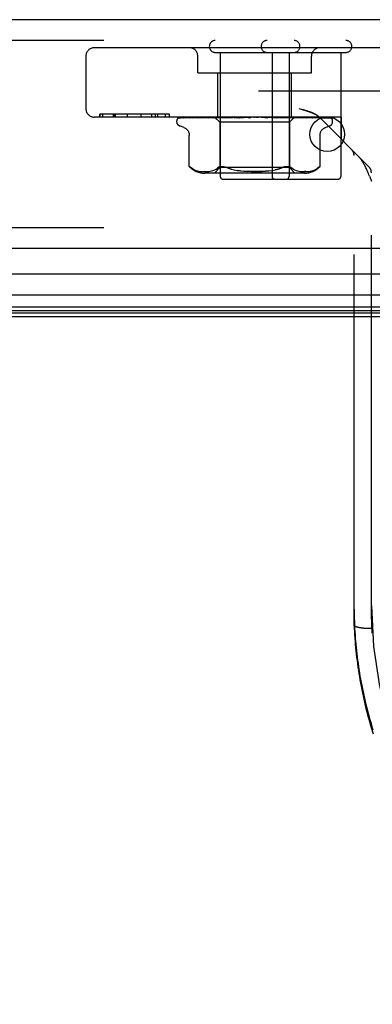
# Model space of a CAD drawing. Header units: inches. Extents: x 0 to 243, y 0 to 157.
# Tile 33 of 256: x 100.67 to 101.95, y 23.2 to 26.75. Entities that reach past the tile are written whole.
import ezdxf

# ---------------------------------------------------------------- set-up
doc = ezdxf.new("R2010")
doc.units = ezdxf.units.IN
doc.header["$LTSCALE"] = 13.357143
doc.header["$MEASUREMENT"] = 0
doc.linetypes.add('HIDDEN', pattern=[0.2, 0.1, -0.1])
doc.layers.get('0').update_dxf_attribs({"linetype": 'CONTINUOUS'})
doc.layers.add('DEFAULT_2', color=8, linetype='HIDDEN')
doc.layers.add('RIGHTHAND_DOOR_ASSEMBLY', color=7, linetype='CONTINUOUS')

msp = doc.modelspace()

# ---------------------------------------------------------------- linework, layer by layer
at = {"color": 7, "linetype": 'Continuous'}
msp.add_line((46.1885, 25.684), (102.6885, 25.684), dxfattribs=at)
at = {"layer": 'DEFAULT_2', "color": 8, "linetype": 'HIDDEN'}
msp.add_line((102.8709, 26.4965), (75.9075, 26.4965), dxfattribs=at)
at = {"layer": 'RIGHTHAND_DOOR_ASSEMBLY', "color": 3, "linetype": 'Continuous'}
for p, q in [((103.6477, 26.754), (75.1052, 26.754)), ((103.6477, 25.929), (75.1052, 25.929))]:
    msp.add_line(p, q, dxfattribs=at)
at = {"layer": 'RIGHTHAND_DOOR_ASSEMBLY', "color": 8, "linetype": 'HIDDEN'}
for p, q in [((103.6477, 26.679), (75.1052, 26.679)), ((100.9122, 26.623), (100.9122, 26.433)), ((102.0992, 26.653), (100.9422, 26.653)), ((101.3157, 26.563), (101.3157, 26.623)), ((101.3787, 26.636), (101.8497, 26.636)), ((101.3967, 26.636), (101.3967, 26.189)), ((101.5837, 26.636), (101.5837, 26.189)), ((101.6447, 26.636), (101.6447, 26.189)), ((101.7257, 26.563), (101.7257, 26.623)), ((101.8317, 26.636), (101.8317, 26.189)), ((101.3157, 26.563), (101.7257, 26.563)), ((101.3877, 26.403), (101.3877, 26.563)), ((101.6537, 26.403), (101.6537, 26.563)), ((101.2138, 26.413), (100.9621, 26.413)), ((100.9621, 26.403), (100.9621, 26.413)), ((100.9629, 26.413), (100.9629, 26.403)), ((100.973, 26.403), (100.973, 26.413)), ((101.0117, 26.403), (101.0117, 26.413)), ((101.013, 26.413), (101.013, 26.403)), ((101.0191, 26.403), (101.0191, 26.413)), ((101.0617, 26.403), (101.0617, 26.413)), ((101.0621, 26.403), (101.0621, 26.413)), ((101.1118, 26.403), (101.1118, 26.413)), ((101.1119, 26.403), (101.1119, 26.413)), ((101.1495, 26.403), (101.1495, 26.413)), ((101.1632, 26.403), (101.1632, 26.413)), ((101.1636, 26.403), (101.1636, 26.413)), ((101.1716, 26.403), (101.1716, 26.413)), ((101.1993, 26.403), (101.1993, 26.413)), ((101.2137, 26.403), (101.2137, 26.413)), ((101.2138, 26.403), (101.2138, 26.413)), ((101.6897, 26.4307), (101.6813, 26.433)), ((101.8332, 26.403), (100.9422, 26.403)), ((101.2395, 26.3865), (101.2395, 26.3873)), ((101.2437, 26.3981), (101.2438, 26.3982)), ((101.2483, 26.4003), (101.3774, 26.4022)), ((101.2655, 26.3653), (101.2504, 26.3708)), ((101.2514, 26.4003), (101.3788, 26.4022)), ((101.2551, 26.4003), (101.3812, 26.4022)), ((101.2642, 26.4003), (101.3853, 26.4022)), ((101.2709, 26.4003), (101.2715, 26.4003)), ((101.2715, 26.4003), (101.3901, 26.4022)), ((101.2863, 26.4003), (101.3966, 26.4022)), ((101.2967, 26.4003), (101.2969, 26.4003)), ((101.3025, 26.4011), (101.2968, 26.4003)), ((101.2969, 26.4003), (101.4037, 26.4022)), ((101.3181, 26.403), (101.3127, 26.4023)), ((101.3172, 26.4004), (101.3168, 26.4003)), ((101.3169, 26.4003), (101.4125, 26.4022)), ((101.3304, 26.4003), (101.4216, 26.4022)), ((101.3305, 26.4003), (101.3304, 26.4003)), ((101.3374, 26.4011), (101.3305, 26.4003)), ((101.3554, 26.403), (101.3493, 26.4023)), ((101.3548, 26.4003), (101.4323, 26.4022)), ((101.3708, 26.4003), (101.443, 26.4022)), ((101.3711, 26.4003), (101.3708, 26.4003)), ((101.3877, 26.4019), (101.3711, 26.4003)), ((101.3765, 26.403), (101.3774, 26.4022)), ((101.3765, 26.403), (101.3955, 26.384)), ((101.3788, 26.4022), (101.3787, 26.4022)), ((101.3812, 26.4022), (101.3813, 26.4022)), ((101.3817, 26.403), (101.385, 26.4022)), ((101.3853, 26.4022), (101.385, 26.4022)), ((101.3986, 26.403), (101.3877, 26.4019)), ((101.3901, 26.4022), (101.3903, 26.4022)), ((101.3936, 26.403), (101.3903, 26.4022)), ((101.3915, 26.403), (101.3963, 26.4022)), ((101.646, 26.384), (101.3955, 26.384)), ((101.3955, 26.384), (101.3955, 26.2209)), ((101.3966, 26.4022), (101.3963, 26.4022)), ((101.3988, 26.4003), (101.4554, 26.4022)), ((101.4037, 26.4022), (101.404, 26.4022)), ((101.4088, 26.403), (101.404, 26.4022)), ((101.4059, 26.403), (101.4121, 26.4022)), ((101.4125, 26.4022), (101.4121, 26.4022)), ((101.4167, 26.4003), (101.4673, 26.4022)), ((101.417, 26.4003), (101.4167, 26.4003)), ((101.4462, 26.403), (101.417, 26.4003)), ((101.4216, 26.4022), (101.4219, 26.4022)), ((101.428, 26.403), (101.4219, 26.4022)), ((101.4245, 26.403), (101.4318, 26.4022)), ((101.4323, 26.4022), (101.4318, 26.4022)), ((101.443, 26.4022), (101.4434, 26.4022)), ((101.4506, 26.403), (101.4434, 26.4022)), ((101.4466, 26.403), (101.4547, 26.4022)), ((101.4473, 26.4003), (101.4809, 26.4022)), ((101.4554, 26.4022), (101.4547, 26.4022)), ((101.4665, 26.4003), (101.4937, 26.4022)), ((101.4665, 26.4003), (101.4666, 26.4003)), ((101.4666, 26.4003), (101.4965, 26.403)), ((101.4673, 26.4022), (101.4676, 26.4022)), ((101.4757, 26.403), (101.4676, 26.4022)), ((101.4714, 26.403), (101.48, 26.4022)), ((101.4809, 26.4022), (101.48, 26.4022)), ((101.4937, 26.4022), (101.4938, 26.4022)), ((101.5025, 26.403), (101.4938, 26.4022)), ((101.4979, 26.403), (101.5068, 26.4022)), ((101.5299, 26.403), (101.521, 26.4022)), ((101.5253, 26.403), (101.5341, 26.4022)), ((101.5471, 26.4022), (101.5481, 26.4022)), ((101.5471, 26.4022), (101.5687, 26.4003)), ((101.557, 26.403), (101.5481, 26.4022)), ((101.5525, 26.403), (101.5609, 26.4022)), ((101.5611, 26.4022), (101.5609, 26.4022)), ((101.5611, 26.4022), (101.6003, 26.4003)), ((101.6, 26.4003), (101.5703, 26.403)), ((101.5736, 26.4022), (101.5743, 26.4022)), ((101.5736, 26.4022), (101.6189, 26.4003)), ((101.5827, 26.403), (101.5743, 26.4022)), ((101.5786, 26.403), (101.5862, 26.4022)), ((101.5866, 26.4022), (101.5862, 26.4022)), ((101.5866, 26.4022), (101.6483, 26.4003)), ((101.5979, 26.4022), (101.5985, 26.4022)), ((101.5979, 26.4022), (101.6653, 26.4003)), ((101.6063, 26.403), (101.5985, 26.4022)), ((101.6003, 26.4003), (101.6, 26.4003)), ((101.6025, 26.403), (101.6092, 26.4022)), ((101.6095, 26.4022), (101.6092, 26.4022)), ((101.6095, 26.4022), (101.6916, 26.4003)), ((101.648, 26.4003), (101.6195, 26.403)), ((101.6195, 26.4022), (101.6199, 26.4022)), ((101.6195, 26.4022), (101.7065, 26.4003)), ((101.6267, 26.403), (101.6199, 26.4022)), ((101.6235, 26.403), (101.629, 26.4022)), ((101.6293, 26.4022), (101.629, 26.4022)), ((101.6293, 26.4022), (101.7287, 26.4003)), ((101.6374, 26.4022), (101.6378, 26.4022)), ((101.6374, 26.4022), (101.7409, 26.4003)), ((101.6433, 26.403), (101.6378, 26.4022)), ((101.6408, 26.403), (101.6449, 26.4022)), ((101.645, 26.4022), (101.6449, 26.4022)), ((101.6451, 26.4022), (101.645, 26.4022)), ((101.6451, 26.4022), (101.7583, 26.4003)), ((101.6648, 26.4028), (101.646, 26.384)), ((101.646, 26.384), (101.646, 26.2209)), ((101.6483, 26.4003), (101.648, 26.4003)), ((101.6511, 26.4022), (101.6514, 26.4022)), ((101.6511, 26.4022), (101.7673, 26.4003)), ((101.6555, 26.403), (101.6514, 26.4022)), ((101.6538, 26.403), (101.6562, 26.4022)), ((101.6564, 26.4022), (101.6562, 26.4022)), ((101.6564, 26.4022), (101.7793, 26.4003)), ((101.6601, 26.4022), (101.6602, 26.4022)), ((101.6601, 26.4022), (101.7849, 26.4003)), ((101.6628, 26.403), (101.6602, 26.4022)), ((101.6628, 26.4022), (101.6627, 26.4022)), ((101.6628, 26.4022), (101.791, 26.4003)), ((101.664, 26.4022), (101.6641, 26.4022)), ((101.664, 26.4022), (101.7928, 26.4003)), ((101.6648, 26.4028), (101.6641, 26.4022)), ((101.665, 26.403), (101.6648, 26.4028)), ((101.6756, 26.4019), (101.6651, 26.403)), ((101.6916, 26.4003), (101.6914, 26.4003)), ((101.7113, 26.4023), (101.7055, 26.403)), ((101.7187, 26.4015), (101.7113, 26.4023)), ((101.7409, 26.4003), (101.741, 26.4003)), ((101.7545, 26.4022), (101.9329, 26.2237)), ((101.7583, 26.4003), (101.7587, 26.4003)), ((101.7673, 26.4003), (101.768, 26.4002)), ((101.776, 26.3653), (101.791, 26.3708)), ((101.7793, 26.4003), (101.7802, 26.4002)), ((101.7931, 26.3999), (101.7932, 26.3998)), ((101.802, 26.3865), (101.802, 26.3873)), ((101.8332, 26.403), (101.8332, 26.3235)), ((101.2847, 26.2253), (101.2847, 26.3378)), ((101.7568, 26.2253), (101.7568, 26.3378)), ((101.8792, 24.5717), (101.8792, 26.265)), ((101.2847, 26.2253), (101.2853, 26.2248)), ((101.2857, 26.2244), (101.285, 26.225)), ((101.2987, 26.2152), (101.304, 26.2127)), ((101.304, 26.2127), (101.3095, 26.2107)), ((101.3094, 26.2107), (101.3149, 26.2092)), ((101.3148, 26.2092), (101.3203, 26.2081)), ((101.3202, 26.2081), (101.3256, 26.2073)), ((101.3255, 26.2073), (101.3307, 26.2068)), ((101.3306, 26.2068), (101.3356, 26.2065)), ((101.3355, 26.2065), (101.3405, 26.2065)), ((101.3404, 26.2065), (101.3453, 26.2065)), ((101.7003, 26.2009), (101.3411, 26.2009)), ((101.3452, 26.2065), (101.3501, 26.2068)), ((101.35, 26.2068), (101.3551, 26.2073)), ((101.355, 26.2073), (101.3602, 26.2081)), ((101.3602, 26.2081), (101.3656, 26.2092)), ((101.3656, 26.2092), (101.3711, 26.2107)), ((101.3711, 26.2107), (101.3767, 26.2127)), ((101.3955, 26.2209), (101.3755, 26.2009)), ((101.3766, 26.2127), (101.3821, 26.2152)), ((101.382, 26.2152), (101.3871, 26.2183)), ((101.392, 26.2219), (101.3872, 26.2183)), ((101.646, 26.2209), (101.3955, 26.2209)), ((101.4359, 26.2156), (101.4262, 26.2185)), ((101.4695, 26.2092), (101.4577, 26.2109)), ((101.646, 26.2209), (101.666, 26.2009)), ((101.6594, 26.2152), (101.6648, 26.2127)), ((101.6648, 26.2127), (101.6703, 26.2107)), ((101.6703, 26.2107), (101.6759, 26.2092)), ((101.6758, 26.2092), (101.6813, 26.2081)), ((101.6812, 26.2081), (101.6864, 26.2073)), ((101.6864, 26.2073), (101.6914, 26.2068)), ((101.6913, 26.2068), (101.6962, 26.2065)), ((101.6962, 26.2065), (101.701, 26.2065)), ((101.7059, 26.2065), (101.701, 26.2065)), ((101.7108, 26.2068), (101.716, 26.2073)), ((101.7159, 26.2073), (101.7213, 26.2081)), ((101.7211, 26.2081), (101.7266, 26.2092)), ((101.7265, 26.2092), (101.7321, 26.2107)), ((101.732, 26.2107), (101.7375, 26.2127)), ((101.7374, 26.2127), (101.7428, 26.2152)), ((101.7529, 26.2219), (101.7479, 26.2182)), ((101.7541, 26.2229), (101.7529, 26.2219)), ((101.7558, 26.2244), (101.7551, 26.2238)), ((101.7568, 26.2253), (101.7567, 26.2252)), ((101.9417, 24.6415), (101.9417, 26.2025)), ((101.4067, 26.179), (101.8217, 26.179)), ((103.6477, 26.004), (75.1052, 26.004)), ((101.8792, 24.5715), (101.8792, 24.5717)), ((101.9196, 24.5598), (101.9175, 24.56)), ((101.9218, 24.5596), (101.9196, 24.5598)), ((101.9239, 24.5595), (101.9218, 24.5596)), ((101.9261, 24.5594), (101.9239, 24.5595)), ((101.9283, 24.5593), (101.9261, 24.5594)), ((101.9338, 24.5591), (101.9316, 24.5591)), ((101.9361, 24.559), (101.9338, 24.5591)), ((101.9383, 24.559), (101.9361, 24.559)), ((101.9406, 24.559), (101.9383, 24.559))]:
    msp.add_line(p, q, dxfattribs=at)
at = {"layer": 'RIGHTHAND_DOOR_ASSEMBLY', "color": 7, "linetype": 'Continuous'}
for p, q in [((101.8059, 26.399), (101.7596, 26.399)), ((103.6697, 25.8369), (89.3785, 25.8369)), ((89.3785, 25.7617), (103.6981, 25.7617)), ((103.6892, 25.7183), (89.3785, 25.7183)), ((103.6824, 25.7046), (89.3785, 25.7046)), ((103.68, 25.6959), (89.3785, 25.6959))]:
    msp.add_line(p, q, dxfattribs=at)
at = {"layer": 'RIGHTHAND_DOOR_ASSEMBLY', "color": 8, "linetype": 'HIDDEN'}
for points in [[(101.743, 26.4111), (101.7421, 26.4116), (101.7411, 26.4122), (101.7401, 26.4128), (101.7391, 26.4133), (101.738, 26.4139), (101.7369, 26.4145), (101.7358, 26.415), (101.7346, 26.4156), (101.7333, 26.4162), (101.732, 26.4168), (101.7306, 26.4174), (101.7291, 26.4181), (101.7275, 26.4187), (101.7258, 26.4194), (101.724, 26.4201), (101.7221, 26.4208), (101.72, 26.4216), (101.7178, 26.4223), (101.7154, 26.4231), (101.7129, 26.424), (101.7101, 26.4248), (101.7072, 26.4257), (101.7041, 26.4267), (101.7008, 26.4276), (101.6973, 26.4286), (101.6897, 26.4307)], [(101.6936, 26.4296), (101.6973, 26.4286), (101.7008, 26.4276), (101.7041, 26.4267), (101.7072, 26.4257), (101.7101, 26.4248), (101.7129, 26.424), (101.7154, 26.4231), (101.7178, 26.4223), (101.72, 26.4216), (101.7221, 26.4208), (101.724, 26.4201), (101.7258, 26.4194), (101.7275, 26.4187), (101.7291, 26.4181), (101.7306, 26.4174), (101.732, 26.4168)], [(101.7333, 26.4162), (101.7346, 26.4156), (101.7358, 26.415), (101.7369, 26.4145), (101.738, 26.4139), (101.7391, 26.4133), (101.7401, 26.4128)], [(101.743, 26.4111), (101.7439, 26.4105), (101.7448, 26.41), (101.7456, 26.4094), (101.7464, 26.4088), (101.7473, 26.4083), (101.748, 26.4077), (101.7488, 26.4071), (101.7496, 26.4065), (101.7503, 26.406), (101.751, 26.4054), (101.7517, 26.4047), (101.7524, 26.4041), (101.7531, 26.4035), (101.7538, 26.4029), (101.7545, 26.4022)], [(101.7524, 26.4041), (101.7517, 26.4047), (101.751, 26.4054), (101.7503, 26.406), (101.7496, 26.4065), (101.7488, 26.4071), (101.748, 26.4077), (101.7473, 26.4083), (101.7464, 26.4088), (101.7456, 26.4094), (101.7448, 26.41)], [(101.2505, 26.403), (101.2492, 26.4024), (101.248, 26.4018), (101.247, 26.4012), (101.2461, 26.4006), (101.2454, 26.4), (101.2448, 26.3994), (101.2443, 26.3989), (101.244, 26.3986), (101.2438, 26.3983), (101.2437, 26.3982), (101.2437, 26.3981)], [(101.2539, 26.403), (101.2522, 26.4025), (101.2507, 26.4021), (101.2493, 26.4016), (101.248, 26.401), (101.2468, 26.4004), (101.2455, 26.3997), (101.2447, 26.3991)], [(101.2447, 26.3991), (101.2448, 26.3992), (101.2451, 26.3994), (101.2455, 26.3996), (101.2459, 26.3998), (101.2464, 26.4), (101.2469, 26.4001), (101.2475, 26.4002), (101.2481, 26.4003), (101.2483, 26.4003)], [(101.2491, 26.3999), (101.2491, 26.3998), (101.2489, 26.3997), (101.2489, 26.3997), (101.249, 26.3997), (101.2492, 26.3998), (101.2495, 26.4), (101.2499, 26.4001), (101.2504, 26.4002), (101.251, 26.4003), (101.2514, 26.4003)], [(101.255, 26.403), (101.2546, 26.4028), (101.2539, 26.4025), (101.2532, 26.4023), (101.2526, 26.4019), (101.252, 26.4016), (101.2515, 26.4013), (101.251, 26.401), (101.2505, 26.4007), (101.25, 26.4005), (101.2497, 26.4002), (101.2493, 26.4), (101.2491, 26.3999)], [(101.2665, 26.403), (101.2648, 26.4027), (101.2627, 26.4023), (101.2607, 26.4018), (101.2587, 26.4014), (101.2568, 26.4009), (101.255, 26.4005), (101.2537, 26.4001)], [(101.2537, 26.4001), (101.254, 26.4002), (101.2545, 26.4003), (101.2551, 26.4003)], [(101.2646, 26.401), (101.2637, 26.4005), (101.2634, 26.4003), (101.2632, 26.4002), (101.2631, 26.4002)], [(101.2631, 26.4002), (101.2631, 26.4001), (101.2631, 26.4001), (101.2632, 26.4002), (101.2635, 26.4002), (101.2639, 26.4003), (101.2642, 26.4003)], [(101.269, 26.403), (101.2684, 26.4027), (101.2677, 26.4025), (101.267, 26.4022), (101.2664, 26.4018), (101.2658, 26.4015), (101.2652, 26.4012), (101.2646, 26.401)], [(101.2882, 26.403), (101.2863, 26.4027), (101.2835, 26.4023), (101.2807, 26.4019), (101.278, 26.4015), (101.2754, 26.401), (101.2727, 26.4006), (101.2709, 26.4003)], [(101.2862, 26.4004), (101.2861, 26.4003), (101.2859, 26.4003), (101.2859, 26.4003), (101.2861, 26.4003), (101.2863, 26.4003)], [(101.2886, 26.4015), (101.2873, 26.4009), (101.2868, 26.4006), (101.2864, 26.4004), (101.2862, 26.4004)], [(101.2921, 26.403), (101.2919, 26.4029), (101.291, 26.4025), (101.2901, 26.4022), (101.2893, 26.4018), (101.2886, 26.4015)], [(101.3127, 26.4023), (101.3093, 26.4019), (101.3025, 26.4011)], [(101.3197, 26.4014), (101.319, 26.4011), (101.3184, 26.4008), (101.3178, 26.4006), (101.3174, 26.4004), (101.3172, 26.4004)], [(101.3234, 26.403), (101.3228, 26.4027), (101.3219, 26.4024), (101.3211, 26.402), (101.3197, 26.4014)], [(101.3493, 26.4023), (101.3454, 26.4019), (101.3374, 26.4011)], [(101.3617, 26.403), (101.3613, 26.4028), (101.3605, 26.4025), (101.3598, 26.4021), (101.359, 26.4018), (101.3583, 26.4015), (101.3576, 26.4012), (101.357, 26.4009), (101.3564, 26.4007), (101.3558, 26.4005), (101.3554, 26.4004), (101.355, 26.4003), (101.3548, 26.4003)], [(101.3769, 26.403), (101.3773, 26.4028), (101.3777, 26.4026), (101.3782, 26.4024), (101.3787, 26.4022)], [(101.3774, 26.403), (101.3773, 26.4028), (101.3773, 26.4026), (101.3774, 26.4024), (101.3774, 26.4022)], [(101.3785, 26.403), (101.3786, 26.4027), (101.3788, 26.4025), (101.3788, 26.4023), (101.3788, 26.4022), (101.3788, 26.4022), (101.3788, 26.4022)], [(101.3798, 26.403), (101.3802, 26.4027), (101.3805, 26.4025), (101.3808, 26.4023), (101.381, 26.4022), (101.3812, 26.4022), (101.3812, 26.4022)], [(101.383, 26.403), (101.3825, 26.4028), (101.3821, 26.4026), (101.3817, 26.4024), (101.3813, 26.4022)], [(101.3855, 26.403), (101.3856, 26.4027), (101.3856, 26.4025), (101.3855, 26.4023), (101.3854, 26.4022), (101.3853, 26.4022)], [(101.3882, 26.403), (101.3886, 26.4027), (101.3891, 26.4025), (101.3895, 26.4023), (101.3898, 26.4022), (101.3901, 26.4022), (101.3901, 26.4022)], [(101.3975, 26.403), (101.3974, 26.4027), (101.3973, 26.4025), (101.3972, 26.4023), (101.3969, 26.4022), (101.3966, 26.4022)], [(101.4057, 26.403), (101.4049, 26.4026), (101.4041, 26.4022), (101.4034, 26.4019), (101.4027, 26.4015), (101.402, 26.4012), (101.4013, 26.4009), (101.4006, 26.4007), (101.3999, 26.4005), (101.3994, 26.4004), (101.3989, 26.4003), (101.3988, 26.4003)], [(101.4013, 26.403), (101.4019, 26.4027), (101.4024, 26.4025), (101.4028, 26.4023), (101.4033, 26.4022), (101.4037, 26.4022), (101.4037, 26.4022)], [(101.4139, 26.403), (101.4137, 26.4027), (101.4135, 26.4025), (101.4132, 26.4023), (101.4129, 26.4022), (101.4125, 26.4022)], [(101.4188, 26.403), (101.4194, 26.4027), (101.4199, 26.4025), (101.4205, 26.4023), (101.421, 26.4022), (101.4215, 26.4022), (101.4216, 26.4022)], [(101.4342, 26.403), (101.4339, 26.4027), (101.4336, 26.4025), (101.4332, 26.4023), (101.4328, 26.4022), (101.4323, 26.4022)], [(101.44, 26.403), (101.4406, 26.4027), (101.4412, 26.4025), (101.4418, 26.4023), (101.4423, 26.4022), (101.4429, 26.4022), (101.443, 26.4022)], [(101.4517, 26.4019), (101.4511, 26.4016), (101.4505, 26.4013), (101.4498, 26.401), (101.4492, 26.4007), (101.4485, 26.4005), (101.4478, 26.4004), (101.4473, 26.4003)], [(101.4536, 26.403), (101.4534, 26.4028), (101.4528, 26.4025), (101.4517, 26.4019)], [(101.4576, 26.403), (101.4572, 26.4027), (101.4568, 26.4025), (101.4563, 26.4023), (101.4558, 26.4022), (101.4554, 26.4022)], [(101.4635, 26.4022), (101.4633, 26.4022), (101.4631, 26.4021), (101.4631, 26.402), (101.463, 26.4018), (101.4631, 26.4016), (101.4632, 26.4014), (101.4634, 26.4012), (101.4636, 26.401), (101.464, 26.4008), (101.4644, 26.4006), (101.4649, 26.4004), (101.4654, 26.4003), (101.466, 26.4003), (101.4665, 26.4003)], [(101.464, 26.403), (101.4646, 26.4027), (101.4653, 26.4025), (101.4659, 26.4023), (101.4665, 26.4022), (101.4671, 26.4022), (101.4673, 26.4022)], [(101.4833, 26.403), (101.4828, 26.4027), (101.4823, 26.4025), (101.4818, 26.4023), (101.4812, 26.4022), (101.4809, 26.4022)], [(101.4902, 26.403), (101.4908, 26.4027), (101.4914, 26.4025), (101.492, 26.4023), (101.4926, 26.4022), (101.4932, 26.4022), (101.4937, 26.4022)], [(101.5027, 26.4022), (101.5025, 26.402), (101.5022, 26.4018), (101.5019, 26.4016), (101.5016, 26.4014), (101.5012, 26.4012), (101.5008, 26.401), (101.5002, 26.4007), (101.4996, 26.4005), (101.4991, 26.4004)], [(101.4993, 26.4005), (101.5008, 26.4008), (101.5024, 26.4011), (101.504, 26.4014), (101.5055, 26.4017), (101.5071, 26.402), (101.5085, 26.4023)], [(101.5038, 26.403), (101.5036, 26.4028), (101.5033, 26.4026), (101.5031, 26.4025), (101.5027, 26.4022)], [(101.5085, 26.4023), (101.508, 26.4022), (101.5074, 26.4022), (101.5068, 26.4022)], [(101.5103, 26.403), (101.5098, 26.4027), (101.5092, 26.4025), (101.5087, 26.4023), (101.5085, 26.4023)], [(101.5174, 26.403), (101.518, 26.4027), (101.5185, 26.4025), (101.5191, 26.4023), (101.5198, 26.4022), (101.5204, 26.4022), (101.521, 26.4022)], [(101.5378, 26.403), (101.5372, 26.4027), (101.5366, 26.4025), (101.5359, 26.4023), (101.5353, 26.4022), (101.5347, 26.4022), (101.5341, 26.4022)], [(101.5447, 26.403), (101.5452, 26.4027), (101.5458, 26.4025), (101.5463, 26.4023), (101.5469, 26.4022), (101.5471, 26.4022)], [(101.5646, 26.403), (101.5639, 26.4027), (101.5633, 26.4025), (101.5627, 26.4023), (101.5621, 26.4022), (101.5615, 26.4022), (101.5611, 26.4022)], [(101.5636, 26.4025), (101.5632, 26.4028), (101.5629, 26.403)], [(101.5687, 26.4003), (101.568, 26.4004), (101.5673, 26.4006), (101.5667, 26.4008), (101.5661, 26.4011), (101.5655, 26.4014), (101.565, 26.4017), (101.5645, 26.402), (101.5636, 26.4025)], [(101.5712, 26.403), (101.5717, 26.4027), (101.5721, 26.4025), (101.5726, 26.4023), (101.5732, 26.4022), (101.5736, 26.4022)], [(101.5898, 26.403), (101.5892, 26.4027), (101.5885, 26.4025), (101.5879, 26.4023), (101.5873, 26.4022), (101.5868, 26.4022), (101.5866, 26.4022)], [(101.5959, 26.403), (101.5962, 26.4027), (101.5966, 26.4025), (101.597, 26.4023), (101.5975, 26.4022), (101.5979, 26.4022)], [(101.6125, 26.403), (101.6119, 26.4027), (101.6113, 26.4025), (101.6107, 26.4023), (101.6102, 26.4022), (101.6097, 26.4022), (101.6095, 26.4022)], [(101.6189, 26.4003), (101.6188, 26.4003), (101.6182, 26.4004), (101.6176, 26.4005), (101.6169, 26.4007), (101.6162, 26.401), (101.6155, 26.4013), (101.6148, 26.4016), (101.6142, 26.402), (101.6135, 26.4023), (101.6129, 26.4026), (101.6123, 26.4029), (101.6122, 26.403)], [(101.6178, 26.403), (101.6181, 26.4027), (101.6183, 26.4025), (101.6187, 26.4023), (101.6191, 26.4022), (101.6195, 26.4022)], [(101.6319, 26.403), (101.6313, 26.4027), (101.6308, 26.4025), (101.6303, 26.4023), (101.6298, 26.4022), (101.6294, 26.4022), (101.6293, 26.4022)], [(101.6363, 26.403), (101.6364, 26.4027), (101.6365, 26.4025), (101.6368, 26.4023), (101.6371, 26.4022), (101.6374, 26.4022)], [(101.6473, 26.403), (101.6468, 26.4027), (101.6464, 26.4025), (101.646, 26.4023), (101.6456, 26.4022), (101.6453, 26.4022), (101.6451, 26.4022)], [(101.6505, 26.403), (101.6505, 26.4027), (101.6506, 26.4025), (101.6507, 26.4023), (101.6509, 26.4022), (101.6511, 26.4022)], [(101.6581, 26.403), (101.6577, 26.4027), (101.6573, 26.4025), (101.6569, 26.4023), (101.6566, 26.4022), (101.6564, 26.4022), (101.6564, 26.4022)], [(101.6653, 26.4003), (101.665, 26.4003), (101.6645, 26.4004), (101.6639, 26.4006), (101.6632, 26.4008), (101.6625, 26.4011), (101.6617, 26.4014), (101.6609, 26.4018), (101.6602, 26.4022), (101.6594, 26.4025), (101.6585, 26.4029), (101.6584, 26.403)], [(101.6601, 26.403), (101.66, 26.4027), (101.6599, 26.4025), (101.6599, 26.4023), (101.66, 26.4022), (101.6601, 26.4022)], [(101.6619, 26.403), (101.6622, 26.4028), (101.6624, 26.4026), (101.6626, 26.4024), (101.6627, 26.4022)], [(101.6639, 26.403), (101.6636, 26.4027), (101.6633, 26.4025), (101.6631, 26.4023), (101.6629, 26.4022), (101.6628, 26.4022), (101.6628, 26.4022)], [(101.6646, 26.403), (101.6644, 26.4027), (101.6642, 26.4025), (101.6641, 26.4023), (101.664, 26.4022), (101.664, 26.4022), (101.664, 26.4022)], [(101.6914, 26.4003), (101.6883, 26.4007), (101.6756, 26.4019)], [(101.7018, 26.4021), (101.701, 26.4024), (101.7002, 26.4028), (101.6997, 26.403)], [(101.7065, 26.4003), (101.7063, 26.4003), (101.706, 26.4004), (101.7057, 26.4005), (101.7051, 26.4006), (101.7046, 26.4009), (101.7039, 26.4011), (101.7032, 26.4014), (101.7018, 26.4021)], [(101.7287, 26.4003), (101.7261, 26.4006), (101.7187, 26.4015)], [(101.7374, 26.4018), (101.7366, 26.4022), (101.7358, 26.4025), (101.7349, 26.4029), (101.7347, 26.403)], [(101.741, 26.4003), (101.741, 26.4003), (101.741, 26.4003), (101.7409, 26.4003), (101.7407, 26.4004), (101.7403, 26.4005), (101.7399, 26.4007), (101.7393, 26.4009), (101.7387, 26.4012), (101.7374, 26.4018)], [(101.7587, 26.4003), (101.7565, 26.4006), (101.7535, 26.4011), (101.7505, 26.4015), (101.7474, 26.4019), (101.7444, 26.4023), (101.7413, 26.4027), (101.7393, 26.403)], [(101.7671, 26.4007), (101.7659, 26.4012), (101.7653, 26.4015), (101.7646, 26.4019), (101.7639, 26.4022), (101.7631, 26.4025), (101.7624, 26.4028), (101.7619, 26.403)], [(101.7802, 26.4002), (101.7787, 26.4005), (101.7765, 26.401), (101.7742, 26.4014), (101.7719, 26.4019), (101.7695, 26.4023), (101.767, 26.4027), (101.7652, 26.403)], [(101.768, 26.4002), (101.768, 26.4002), (101.768, 26.4002), (101.7678, 26.4003), (101.7675, 26.4005), (101.7671, 26.4007)], [(101.7854, 26.4007), (101.7849, 26.4009), (101.7845, 26.4012), (101.784, 26.4015), (101.7835, 26.4017), (101.7829, 26.402), (101.7824, 26.4023), (101.7818, 26.4025), (101.7811, 26.4028), (101.7806, 26.403)], [(101.7931, 26.3999), (101.7922, 26.4002), (101.7908, 26.4008), (101.7893, 26.4012), (101.7878, 26.4017), (101.7862, 26.4021), (101.7845, 26.4025), (101.7827, 26.4029), (101.7824, 26.403)], [(101.7849, 26.4003), (101.7853, 26.4003), (101.7858, 26.4002), (101.7862, 26.4001), (101.7864, 26.4), (101.7866, 26.4), (101.7866, 26.4)], [(101.7866, 26.4), (101.7866, 26.4), (101.7865, 26.4), (101.7863, 26.4001), (101.7861, 26.4003), (101.7854, 26.4007)], [(101.7959, 26.3995), (101.7956, 26.3997), (101.7953, 26.4), (101.795, 26.4002), (101.7946, 26.4005), (101.7941, 26.4008), (101.7936, 26.4011), (101.7931, 26.4015), (101.7926, 26.4018), (101.792, 26.4021), (101.7914, 26.4024), (101.7907, 26.4027), (101.79, 26.4029), (101.7899, 26.403)], [(101.7957, 26.4004), (101.7944, 26.4012), (101.7933, 26.4018), (101.792, 26.4024), (101.7907, 26.4029), (101.7904, 26.403)], [(101.791, 26.4003), (101.7916, 26.4003), (101.7922, 26.4002), (101.7927, 26.4), (101.7931, 26.3999)], [(101.7928, 26.4003), (101.7931, 26.4003), (101.7936, 26.4003), (101.794, 26.4002), (101.7945, 26.4001), (101.7949, 26.3999), (101.7952, 26.3998), (101.7956, 26.3996), (101.7959, 26.3995), (101.7961, 26.3993), (101.7962, 26.3993)], [(101.7962, 26.3993), (101.7962, 26.3992), (101.7963, 26.3992), (101.7962, 26.3992), (101.7959, 26.3995)], [(101.2655, 26.3653), (101.2673, 26.3646), (101.2689, 26.3638), (101.2706, 26.3629), (101.2722, 26.3618), (101.2738, 26.3607), (101.2753, 26.3593), (101.2767, 26.3579), (101.2781, 26.3563), (101.2794, 26.3546), (101.2806, 26.3528), (101.2817, 26.3508), (101.2826, 26.3487), (101.2834, 26.3465), (101.284, 26.3441), (101.2844, 26.3417), (101.2847, 26.3391), (101.2847, 26.3379)], [(101.7568, 26.3379), (101.7568, 26.3391), (101.757, 26.3417), (101.7574, 26.3441), (101.7581, 26.3465), (101.7588, 26.3487), (101.7598, 26.3508), (101.7608, 26.3528), (101.762, 26.3546), (101.7633, 26.3563), (101.7647, 26.3579), (101.7662, 26.3593), (101.7677, 26.3607), (101.7693, 26.3618), (101.7709, 26.3629), (101.7725, 26.3638), (101.7742, 26.3646), (101.776, 26.3653)], [(101.935, 26.1896), (101.933, 26.1948), (101.931, 26.1996), (101.9291, 26.2041), (101.9273, 26.2084), (101.9255, 26.2123), (101.9238, 26.2161), (101.9222, 26.2195), (101.9207, 26.2227), (101.9192, 26.2257), (101.9178, 26.2285), (101.9164, 26.2311), (101.9151, 26.2335), (101.9139, 26.2358), (101.9126, 26.2379), (101.9114, 26.24), (101.9102, 26.2419), (101.9091, 26.2437), (101.9079, 26.2455), (101.9068, 26.2471), (101.9057, 26.2487), (101.9047, 26.2502), (101.9036, 26.2516), (101.9026, 26.253), (101.9016, 26.2543), (101.9006, 26.2555), (101.8996, 26.2567), (101.8986, 26.2578), (101.8976, 26.2589), (101.8966, 26.26), (101.8957, 26.261), (101.8947, 26.2619)], [(101.2848, 26.2252), (101.2847, 26.2253), (101.2847, 26.2253)], [(101.2857, 26.2244), (101.2863, 26.2238), (101.287, 26.2232), (101.2886, 26.2219)], [(101.2873, 26.223), (101.2867, 26.2235), (101.2861, 26.224)], [(101.2987, 26.2151), (101.2935, 26.2182), (101.2886, 26.2219)], [(101.398, 26.2248), (101.3959, 26.2241), (101.3938, 26.2231), (101.392, 26.2219)], [(101.398, 26.2248), (101.4003, 26.2252), (101.4027, 26.2253), (101.4053, 26.2252), (101.408, 26.2248), (101.4109, 26.2241), (101.414, 26.2231), (101.4173, 26.2219)], [(101.4173, 26.2219), (101.4262, 26.2185), (101.4359, 26.2156), (101.4465, 26.213), (101.4577, 26.2109), (101.4696, 26.2092), (101.4819, 26.208), (101.4946, 26.2071)], [(101.5719, 26.2092), (101.5596, 26.208), (101.5469, 26.2071), (101.5339, 26.2066), (101.5207, 26.2064), (101.5076, 26.2066), (101.4946, 26.2071), (101.4819, 26.208)], [(101.5076, 26.2066), (101.5207, 26.2064), (101.5339, 26.2066), (101.5469, 26.2071), (101.5596, 26.208), (101.5719, 26.2092), (101.5837, 26.2109), (101.595, 26.213), (101.6055, 26.2156), (101.6152, 26.2185), (101.6242, 26.2219)], [(101.6242, 26.2219), (101.6152, 26.2185), (101.6055, 26.2156), (101.595, 26.213)], [(101.6306, 26.2241), (101.6275, 26.2231), (101.6242, 26.2219)], [(101.6306, 26.2241), (101.6335, 26.2248), (101.6362, 26.2252), (101.6388, 26.2253), (101.6412, 26.2252), (101.6434, 26.2248), (101.6456, 26.2241), (101.6476, 26.2231), (101.6494, 26.2219)], [(101.6594, 26.2152), (101.6543, 26.2183), (101.6494, 26.2219)], [(101.7009, 26.2065), (101.7058, 26.2065), (101.7109, 26.2068)], [(101.7428, 26.2151), (101.7479, 26.2182), (101.7529, 26.2219)], [(101.7529, 26.2219), (101.7541, 26.2229), (101.7551, 26.2238), (101.7558, 26.2245), (101.7564, 26.2249), (101.7567, 26.2252)], [(101.935, 26.1896), (101.9394, 26.1785), (101.9417, 26.1725)], [(101.9451, 24.5424), (101.9444, 24.5534), (101.9438, 24.5645), (101.9432, 24.5755), (101.9428, 24.5865), (101.9424, 24.5975), (101.9421, 24.6085), (101.9419, 24.6195), (101.9418, 24.6305), (101.9417, 24.6415)], [(101.8792, 24.6288), (101.8794, 24.6173), (101.8796, 24.6059), (101.8799, 24.5945), (101.8803, 24.583), (101.8808, 24.5716), (101.8814, 24.5602), (101.882, 24.5487), (101.8828, 24.5373), (101.8836, 24.5258), (101.8845, 24.5144), (101.8856, 24.5029), (101.8867, 24.4914), (101.8879, 24.48), (101.8891, 24.4685), (101.8905, 24.457), (101.892, 24.4456), (101.8935, 24.4341), (101.8952, 24.4226), (101.8969, 24.4112), (101.8987, 24.3997), (101.9007, 24.3882), (101.9027, 24.3768), (101.9048, 24.3653), (101.907, 24.3539), (101.9092, 24.3424), (101.9116, 24.3309), (101.9141, 24.3195), (101.9167, 24.308), (101.9193, 24.2966), (101.9221, 24.2851), (101.9249, 24.2737), (101.9278, 24.2623), (101.9309, 24.2509), (101.934, 24.2394), (101.9372, 24.228), (101.9405, 24.2166), (101.9439, 24.2052), (101.9475, 24.1939)], [(101.9175, 24.56), (101.9155, 24.5601), (101.9145, 24.5602), (101.9134, 24.5603), (101.9124, 24.5604), (101.9115, 24.5606), (101.9105, 24.5607), (101.9095, 24.5608), (101.9085, 24.5609), (101.9076, 24.561), (101.9066, 24.5612), (101.9057, 24.5613), (101.9048, 24.5614), (101.9039, 24.5616), (101.903, 24.5617), (101.9021, 24.5618), (101.9013, 24.562), (101.9004, 24.5621), (101.8996, 24.5623), (101.8987, 24.5624), (101.8979, 24.5626), (101.8971, 24.5628), (101.8963, 24.5629), (101.8956, 24.5631), (101.8948, 24.5633), (101.8941, 24.5634), (101.8934, 24.5636), (101.8927, 24.5638), (101.892, 24.564), (101.8913, 24.5642), (101.8906, 24.5643), (101.89, 24.5645), (101.8894, 24.5647), (101.8888, 24.5649), (101.8882, 24.5651), (101.8876, 24.5653), (101.887, 24.5655), (101.8865, 24.5657), (101.886, 24.5659), (101.8855, 24.5661), (101.885, 24.5663), (101.8845, 24.5665), (101.8841, 24.5667), (101.8837, 24.567), (101.8833, 24.5672), (101.8829, 24.5674), (101.8825, 24.5676), (101.8821, 24.5678), (101.8818, 24.568), (101.8815, 24.5683), (101.8812, 24.5685), (101.8809, 24.5687), (101.8807, 24.5689), (101.8805, 24.5692), (101.8802, 24.5694), (101.88, 24.5696), (101.8799, 24.5698), (101.8797, 24.5701), (101.8796, 24.5703), (101.8795, 24.5705), (101.8794, 24.5707), (101.8793, 24.571), (101.8793, 24.5712), (101.8792, 24.5714), (101.8792, 24.5715)], [(101.8792, 24.5715), (101.8798, 24.56), (101.8804, 24.5484), (101.8811, 24.5368), (101.8819, 24.5252), (101.8828, 24.5136), (101.8837, 24.5019), (101.8848, 24.4903), (101.886, 24.4787), (101.8872, 24.4671), (101.8885, 24.4555), (101.89, 24.4439), (101.8915, 24.4323), (101.8931, 24.4207), (101.8948, 24.4091), (101.8966, 24.3975), (101.8985, 24.386), (101.9004, 24.3744), (101.9025, 24.3628)], [(101.9316, 24.5591), (101.9294, 24.5592), (101.9283, 24.5593)], [(101.9025, 24.3628), (101.9047, 24.3513), (101.9069, 24.3397), (101.9092, 24.3282), (101.9117, 24.3167), (101.9142, 24.3052), (101.9168, 24.2937), (101.9195, 24.2822), (101.9223, 24.2707), (101.9252, 24.2592), (101.9282, 24.2478), (101.9313, 24.2363), (101.9344, 24.2249), (101.9377, 24.2135), (101.9411, 24.2021), (101.9445, 24.1907), (101.9481, 24.1793)]]:
    msp.add_lwpolyline(points, dxfattribs=at)
at = {"layer": 'RIGHTHAND_DOOR_ASSEMBLY', "color": 3, "linetype": 'Continuous'}
msp.add_circle((101.7827, 26.341), 0.0625, dxfattribs=at)
at = {"layer": 'RIGHTHAND_DOOR_ASSEMBLY', "color": 8, "linetype": 'HIDDEN'}
for centre, radius, start, end in [((101.3787, 26.6575), 0.0215, 90, 270), ((101.5657, 26.6575), 0.0215, 90, 270), ((101.6627, 26.6575), 0.0215, 270, 90), ((101.8497, 26.6575), 0.0215, 270, 90), ((100.9422, 26.623), 0.03, 90, 180), ((101.2857, 26.623), 0.03, 0, 90), ((101.7557, 26.623), 0.03, 90, 180), ((100.9422, 26.433), 0.03, 180, 270), ((101.2561, 26.3873), 0.0167, 109.9484, 180), ((101.2561, 26.3865), 0.0167, 180, 250), ((101.7413, 26.373), 0.03, 45, 90), ((101.7853, 26.3865), 0.0167, 290, 360), ((101.7853, 26.3873), 0.0167, 0, 51.3782), ((101.8492, 26.265), 0.03, 0, 45), ((101.3411, 26.2785), 0.0776, 223.3008, 270), ((101.7003, 26.2785), 0.0776, 270, 316.6992), ((101.9117, 26.2025), 0.03, 0, 45), ((101.4067, 26.189), 0.01, 180, 270), ((101.5937, 26.189), 0.01, 180, 270), ((101.6347, 26.189), 0.01, 270, 360), ((101.8217, 26.189), 0.01, 270, 360), ((103.3782, 24.6415), 1.4365, 180, 270)]:
    msp.add_arc(centre, radius, start, end, dxfattribs=at)

doc.saveas('drawing.dxf')
